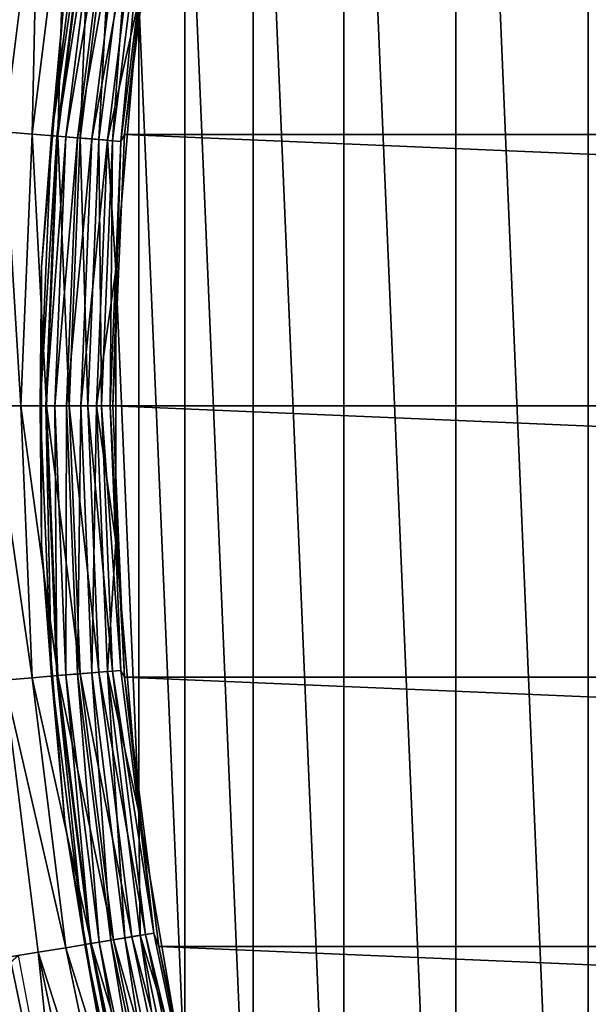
# Model space of a CAD drawing. Header units: millimetres. Extents: x -43.6 to 43.6, y -43.6 to 43.6.
# Tile 199 of 256: x -22.1 to -18.3, y -4 to 2.6. Entities that reach past the tile are written whole.
import ezdxf

# ---------------------------------------------------------------- set-up
doc = ezdxf.new("R2010")
doc.units = ezdxf.units.MM
doc.header["$LTSCALE"] = 52.148148
for name, color, linetype in [('125', 7, 'CONTINUOUS'), ('126', 7, 'CONTINUOUS'), ('127', 7, 'CONTINUOUS'), ('130', 7, 'CONTINUOUS'), ('131', 7, 'CONTINUOUS'), ('135', 7, 'CONTINUOUS'), ('136', 7, 'CONTINUOUS'), ('140', 7, 'CONTINUOUS'), ('143', 7, 'CONTINUOUS'), ('144', 7, 'CONTINUOUS'), ('145', 7, 'CONTINUOUS'), ('25', 7, 'CONTINUOUS')]:
    doc.layers.add(name, color=color, linetype=linetype)

msp = doc.modelspace()

# ---------------------------------------------------------------- linework, layer by layer
at = {"layer": '125', "color": 96, "linetype": 'Continuous', "true_color": 0x008000}
for points in [[(-21.4225, 1.8233, -12.8785), (-21.1907, 3.6335, -12.8785), (-21.4225, 1.8233, -26.7285), (-21.4225, 1.8233, -12.8785)], [(-21.4225, 1.8233, -26.7285), (-21.1907, 3.6335, -12.8785), (-21.1907, 3.6335, -26.7285), (-21.4225, 1.8233, -26.7285)], [(-21.5, 0, -12.8785), (-21.4225, 1.8233, -12.8785), (-21.5, 0, -26.7285), (-21.5, 0, -12.8785)], [(-21.5, 0, -26.7285), (-21.4225, 1.8233, -12.8785), (-21.4225, 1.8233, -26.7285), (-21.5, 0, -26.7285)]]:
    msp.add_3dface(points, dxfattribs=at)
at = {"layer": '126', "color": 96, "linetype": 'Continuous', "true_color": 0x008000}
for points in [[(-21.5, 0, -12.8785), (-21.5, 0, -26.7285), (-21.4225, -1.8233, -26.7285), (-21.5, 0, -12.8785)], [(-21.4225, -1.8233, -12.8785), (-21.5, 0, -12.8785), (-21.4225, -1.8233, -26.7285), (-21.4225, -1.8233, -12.8785)], [(-21.1907, -3.6335, -12.8785), (-21.4225, -1.8233, -12.8785), (-21.1907, -3.6335, -26.7285), (-21.1907, -3.6335, -12.8785)], [(-21.1907, -3.6335, -26.7285), (-21.4225, -1.8233, -12.8785), (-21.4225, -1.8233, -26.7285), (-21.1907, -3.6335, -26.7285)], [(-20.8063, -5.4175, -12.8785), (-21.1907, -3.6335, -12.8785), (-20.8063, -5.4175, -26.7285), (-20.8063, -5.4175, -12.8785)], [(-20.8063, -5.4175, -26.7285), (-21.1907, -3.6335, -12.8785), (-21.1907, -3.6335, -26.7285), (-20.8063, -5.4175, -26.7285)]]:
    msp.add_3dface(points, dxfattribs=at)
at = {"layer": '127', "color": 96, "linetype": 'Continuous', "true_color": 0x008000}
msp.add_3dface([(-22.1932, -3.7028, -11.8785), (-21.8116, -5.523, -11.8785), (-22.1345, -10.5031, -11.8785), (-22.1932, -3.7028, -11.8785)], dxfattribs=at)
at = {"layer": '130', "color": 96, "linetype": 'Continuous', "true_color": 0x008000}
for points in [[(-22.1932, 3.7028, -11.8785), (-22.0018, 3.6715, -11.8975), (-22.2299, 1.842, -11.8975), (-22.1932, 3.7028, -11.8785)], [(-22.0018, 3.6715, -11.8975), (-22.0427, 1.8265, -11.9543), (-22.2299, 1.842, -11.8975), (-22.0018, 3.6715, -11.8975)], [(-21.8166, 3.6405, -11.9543), (-22.0427, 1.8265, -11.9543), (-22.0018, 3.6715, -11.8975), (-21.8166, 3.6405, -11.9543)], [(-21.8166, 3.6405, -11.9543), (-21.8701, 1.8122, -12.0466), (-22.0427, 1.8265, -11.9543), (-21.8166, 3.6405, -11.9543)], [(-21.6458, 3.612, -12.0466), (-21.8701, 1.8122, -12.0466), (-21.8166, 3.6405, -11.9543), (-21.6458, 3.612, -12.0466)], [(-21.6458, 3.612, -12.0466), (-21.7189, 1.7997, -12.171), (-21.8701, 1.8122, -12.0466), (-21.6458, 3.612, -12.0466)], [(-21.4961, 3.5871, -12.171), (-21.7189, 1.7997, -12.171), (-21.6458, 3.612, -12.0466), (-21.4961, 3.5871, -12.171)], [(-21.4961, 3.5871, -12.171), (-21.5947, 1.7894, -12.3226), (-21.7189, 1.7997, -12.171), (-21.4961, 3.5871, -12.171)], [(-21.3732, 3.5666, -12.3226), (-21.5947, 1.7894, -12.3226), (-21.4961, 3.5871, -12.171), (-21.3732, 3.5666, -12.3226)], [(-21.1907, 3.6335, -12.8785), (-21.4225, 1.8233, -12.8785), (-21.2257, 3.5419, -12.6834), (-21.1907, 3.6335, -12.8785)], [(-21.3732, 3.5666, -12.3226), (-21.5025, 1.7817, -12.4957), (-21.5947, 1.7894, -12.3226), (-21.3732, 3.5666, -12.3226)], [(-21.2819, 3.5513, -12.4957), (-21.5025, 1.7817, -12.4957), (-21.3732, 3.5666, -12.3226), (-21.2819, 3.5513, -12.4957)], [(-21.2819, 3.5513, -12.4957), (-21.4457, 1.777, -12.6834), (-21.5025, 1.7817, -12.4957), (-21.2819, 3.5513, -12.4957)], [(-21.2257, 3.5419, -12.6834), (-21.4457, 1.777, -12.6834), (-21.2819, 3.5513, -12.4957), (-21.2257, 3.5419, -12.6834)], [(-21.2257, 3.5419, -12.6834), (-21.4225, 1.8233, -12.8785), (-21.4457, 1.777, -12.6834), (-21.2257, 3.5419, -12.6834)], [(-22.2299, 1.842, -11.8975), (-22.1182, 0, -11.9543), (-22.3061, 0, -11.8975), (-22.2299, 1.842, -11.8975)], [(-22.0427, 1.8265, -11.9543), (-22.1182, 0, -11.9543), (-22.2299, 1.842, -11.8975), (-22.0427, 1.8265, -11.9543)], [(-22.0427, 1.8265, -11.9543), (-21.9451, 0, -12.0466), (-22.1182, 0, -11.9543), (-22.0427, 1.8265, -11.9543)], [(-21.8701, 1.8122, -12.0466), (-21.9451, 0, -12.0466), (-22.0427, 1.8265, -11.9543), (-21.8701, 1.8122, -12.0466)], [(-21.8701, 1.8122, -12.0466), (-21.7933, 0, -12.171), (-21.9451, 0, -12.0466), (-21.8701, 1.8122, -12.0466)], [(-21.7189, 1.7997, -12.171), (-21.7933, 0, -12.171), (-21.8701, 1.8122, -12.0466), (-21.7189, 1.7997, -12.171)], [(-21.7189, 1.7997, -12.171), (-21.6687, 0, -12.3226), (-21.7933, 0, -12.171), (-21.7189, 1.7997, -12.171)], [(-21.5947, 1.7894, -12.3226), (-21.6687, 0, -12.3226), (-21.7189, 1.7997, -12.171), (-21.5947, 1.7894, -12.3226)], [(-21.5947, 1.7894, -12.3226), (-21.5762, 0, -12.4957), (-21.6687, 0, -12.3226), (-21.5947, 1.7894, -12.3226)], [(-21.5025, 1.7817, -12.4957), (-21.5762, 0, -12.4957), (-21.5947, 1.7894, -12.3226), (-21.5025, 1.7817, -12.4957)], [(-21.4225, 1.8233, -12.8785), (-21.5, 0, -12.8785), (-21.4457, 1.777, -12.6834), (-21.4225, 1.8233, -12.8785)], [(-21.5025, 1.7817, -12.4957), (-21.5192, 0, -12.6834), (-21.5762, 0, -12.4957), (-21.5025, 1.7817, -12.4957)], [(-21.4457, 1.777, -12.6834), (-21.5192, 0, -12.6834), (-21.5025, 1.7817, -12.4957), (-21.4457, 1.777, -12.6834)], [(-21.4457, 1.777, -12.6834), (-21.5, 0, -12.8785), (-21.5192, 0, -12.6834), (-21.4457, 1.777, -12.6834)]]:
    msp.add_3dface(points, dxfattribs=at)
at = {"layer": '131', "color": 96, "linetype": 'Continuous', "true_color": 0x008000}
for points in [[(-22.3061, 0, -11.8975), (-22.1182, 0, -11.9543), (-22.0427, -1.8265, -11.9543), (-22.3061, 0, -11.8975)], [(-22.3061, 0, -11.8975), (-22.0427, -1.8265, -11.9543), (-22.2299, -1.842, -11.8975), (-22.3061, 0, -11.8975)], [(-22.1182, 0, -11.9543), (-21.9451, 0, -12.0466), (-21.8701, -1.8122, -12.0466), (-22.1182, 0, -11.9543)], [(-22.1182, 0, -11.9543), (-21.8701, -1.8122, -12.0466), (-22.0427, -1.8265, -11.9543), (-22.1182, 0, -11.9543)], [(-21.9451, 0, -12.0466), (-21.7933, 0, -12.171), (-21.7189, -1.7997, -12.171), (-21.9451, 0, -12.0466)], [(-21.9451, 0, -12.0466), (-21.7189, -1.7997, -12.171), (-21.8701, -1.8122, -12.0466), (-21.9451, 0, -12.0466)], [(-21.7933, 0, -12.171), (-21.6687, 0, -12.3226), (-21.5947, -1.7894, -12.3226), (-21.7933, 0, -12.171)], [(-21.7933, 0, -12.171), (-21.5947, -1.7894, -12.3226), (-21.7189, -1.7997, -12.171), (-21.7933, 0, -12.171)], [(-21.6687, 0, -12.3226), (-21.5762, 0, -12.4957), (-21.5025, -1.7817, -12.4957), (-21.6687, 0, -12.3226)], [(-21.6687, 0, -12.3226), (-21.5025, -1.7817, -12.4957), (-21.5947, -1.7894, -12.3226), (-21.6687, 0, -12.3226)], [(-21.5762, 0, -12.4957), (-21.5192, 0, -12.6834), (-21.4457, -1.777, -12.6834), (-21.5762, 0, -12.4957)], [(-21.5762, 0, -12.4957), (-21.4457, -1.777, -12.6834), (-21.5025, -1.7817, -12.4957), (-21.5762, 0, -12.4957)], [(-21.5, 0, -12.8785), (-21.4225, -1.8233, -12.8785), (-21.5192, 0, -12.6834), (-21.5, 0, -12.8785)], [(-21.5192, 0, -12.6834), (-21.4225, -1.8233, -12.8785), (-21.4457, -1.777, -12.6834), (-21.5192, 0, -12.6834)], [(-21.5025, -1.7817, -12.4957), (-21.2819, -3.5513, -12.4957), (-21.5947, -1.7894, -12.3226), (-21.5025, -1.7817, -12.4957)], [(-21.4457, -1.777, -12.6834), (-21.2257, -3.5419, -12.6834), (-21.5025, -1.7817, -12.4957), (-21.4457, -1.777, -12.6834)], [(-21.5025, -1.7817, -12.4957), (-21.2257, -3.5419, -12.6834), (-21.2819, -3.5513, -12.4957), (-21.5025, -1.7817, -12.4957)], [(-21.4457, -1.777, -12.6834), (-21.4225, -1.8233, -12.8785), (-21.2257, -3.5419, -12.6834), (-21.4457, -1.777, -12.6834)], [(-22.0427, -1.8265, -11.9543), (-21.8166, -3.6405, -11.9543), (-22.2299, -1.842, -11.8975), (-22.0427, -1.8265, -11.9543)], [(-22.1932, -3.7028, -11.8785), (-22.2299, -1.842, -11.8975), (-22.0018, -3.6715, -11.8975), (-22.1932, -3.7028, -11.8785)], [(-22.2299, -1.842, -11.8975), (-21.8166, -3.6405, -11.9543), (-22.0018, -3.6715, -11.8975), (-22.2299, -1.842, -11.8975)], [(-21.8701, -1.8122, -12.0466), (-21.6458, -3.612, -12.0466), (-22.0427, -1.8265, -11.9543), (-21.8701, -1.8122, -12.0466)], [(-22.0427, -1.8265, -11.9543), (-21.6458, -3.612, -12.0466), (-21.8166, -3.6405, -11.9543), (-22.0427, -1.8265, -11.9543)], [(-21.7189, -1.7997, -12.171), (-21.4961, -3.5871, -12.171), (-21.8701, -1.8122, -12.0466), (-21.7189, -1.7997, -12.171)], [(-21.8701, -1.8122, -12.0466), (-21.4961, -3.5871, -12.171), (-21.6458, -3.612, -12.0466), (-21.8701, -1.8122, -12.0466)], [(-21.5947, -1.7894, -12.3226), (-21.3732, -3.5666, -12.3226), (-21.7189, -1.7997, -12.171), (-21.5947, -1.7894, -12.3226)], [(-21.7189, -1.7997, -12.171), (-21.3732, -3.5666, -12.3226), (-21.4961, -3.5871, -12.171), (-21.7189, -1.7997, -12.171)], [(-21.5947, -1.7894, -12.3226), (-21.2819, -3.5513, -12.4957), (-21.3732, -3.5666, -12.3226), (-21.5947, -1.7894, -12.3226)], [(-21.4225, -1.8233, -12.8785), (-21.1907, -3.6335, -12.8785), (-21.2257, -3.5419, -12.6834), (-21.4225, -1.8233, -12.8785)], [(-21.3732, -3.5666, -12.3226), (-21.0057, -5.3194, -12.3226), (-21.4961, -3.5871, -12.171), (-21.3732, -3.5666, -12.3226)], [(-21.2819, -3.5513, -12.4957), (-20.916, -5.2966, -12.4957), (-21.3732, -3.5666, -12.3226), (-21.2819, -3.5513, -12.4957)], [(-21.3732, -3.5666, -12.3226), (-20.916, -5.2966, -12.4957), (-21.0057, -5.3194, -12.3226), (-21.3732, -3.5666, -12.3226)], [(-21.2257, -3.5419, -12.6834), (-20.8607, -5.2827, -12.6834), (-21.2819, -3.5513, -12.4957), (-21.2257, -3.5419, -12.6834)], [(-21.2819, -3.5513, -12.4957), (-20.8607, -5.2827, -12.6834), (-20.916, -5.2966, -12.4957), (-21.2819, -3.5513, -12.4957)], [(-21.2257, -3.5419, -12.6834), (-21.1907, -3.6335, -12.8785), (-20.8607, -5.2827, -12.6834), (-21.2257, -3.5419, -12.6834)], [(-21.6458, -3.612, -12.0466), (-21.2736, -5.3872, -12.0466), (-21.8166, -3.6405, -11.9543), (-21.6458, -3.612, -12.0466)], [(-21.4961, -3.5871, -12.171), (-21.1264, -5.3499, -12.171), (-21.6458, -3.612, -12.0466), (-21.4961, -3.5871, -12.171)], [(-21.6458, -3.612, -12.0466), (-21.1264, -5.3499, -12.171), (-21.2736, -5.3872, -12.0466), (-21.6458, -3.612, -12.0466)], [(-21.4961, -3.5871, -12.171), (-21.0057, -5.3194, -12.3226), (-21.1264, -5.3499, -12.171), (-21.4961, -3.5871, -12.171)], [(-21.1907, -3.6335, -12.8785), (-20.8063, -5.4175, -12.8785), (-20.8607, -5.2827, -12.6834), (-21.1907, -3.6335, -12.8785)], [(-21.8116, -5.523, -11.8785), (-22.1932, -3.7028, -11.8785), (-22.0018, -3.6715, -11.8975), (-21.8116, -5.523, -11.8785)], [(-21.8166, -3.6405, -11.9543), (-21.4414, -5.4297, -11.9543), (-22.0018, -3.6715, -11.8975), (-21.8166, -3.6405, -11.9543)], [(-21.8116, -5.523, -11.8785), (-22.0018, -3.6715, -11.8975), (-21.6235, -5.4758, -11.8975), (-21.8116, -5.523, -11.8785)], [(-22.0018, -3.6715, -11.8975), (-21.4414, -5.4297, -11.9543), (-21.6235, -5.4758, -11.8975), (-22.0018, -3.6715, -11.8975)], [(-21.8166, -3.6405, -11.9543), (-21.2736, -5.3872, -12.0466), (-21.4414, -5.4297, -11.9543), (-21.8166, -3.6405, -11.9543)]]:
    msp.add_3dface(points, dxfattribs=at)
at = {"layer": '135', "color": 96, "linetype": 'Continuous', "true_color": 0x008000}
for points in [[(-19.1978, 9.6795, -7.4785), (-18.3077, -11.2728, -7.4785), (-18.3077, 11.2728, -7.4785), (-19.1978, 9.6795, -7.4785)], [(-18.3077, -11.2728, -7.4785), (-17.2858, -12.7848, -7.4785), (-18.3077, 11.2728, -7.4785), (-18.3077, -11.2728, -7.4785)], [(-19.9495, 8.0166, -7.4785), (-19.1978, -9.6795, -7.4785), (-19.1978, 9.6795, -7.4785), (-19.9495, 8.0166, -7.4785)], [(-19.1978, -9.6795, -7.4785), (-18.3077, -11.2728, -7.4785), (-19.1978, 9.6795, -7.4785), (-19.1978, -9.6795, -7.4785)], [(-20.5576, 6.2958, -7.4785), (-19.9495, -8.0166, -7.4785), (-19.9495, 8.0166, -7.4785), (-20.5576, 6.2958, -7.4785)], [(-19.9495, -8.0166, -7.4785), (-19.1978, -9.6795, -7.4785), (-19.9495, 8.0166, -7.4785), (-19.9495, -8.0166, -7.4785)], [(-21.0174, 4.5297, -7.4785), (-20.5576, -6.2958, -7.4785), (-20.5576, 6.2958, -7.4785), (-21.0174, 4.5297, -7.4785)], [(-20.5576, -6.2958, -7.4785), (-19.9495, -8.0166, -7.4785), (-20.5576, 6.2958, -7.4785), (-20.5576, -6.2958, -7.4785)], [(-21.3258, 2.731, -7.4785), (-21.0174, -4.5297, -7.4785), (-21.0174, 4.5297, -7.4785), (-21.3258, 2.731, -7.4785)], [(-21.0174, -4.5297, -7.4785), (-20.5576, -6.2958, -7.4785), (-21.0174, 4.5297, -7.4785), (-21.0174, -4.5297, -7.4785)], [(-21.4806, 0.9125, -7.4785), (-21.3258, -2.731, -7.4785), (-21.3258, 2.731, -7.4785), (-21.4806, 0.9125, -7.4785)], [(-21.3258, -2.731, -7.4785), (-21.0174, -4.5297, -7.4785), (-21.3258, 2.731, -7.4785), (-21.3258, -2.731, -7.4785)], [(-21.4806, -0.9125, -7.4785), (-21.3258, -2.731, -7.4785), (-21.4806, 0.9125, -7.4785), (-21.4806, -0.9125, -7.4785)]]:
    msp.add_3dface(points, dxfattribs=at)
at = {"layer": '136', "color": 96, "linetype": 'Continuous', "true_color": 0x008000}
for points in [[(-21.9802, 0.9337, -7.9785), (-21.8218, 2.7944, -7.9785), (-21.9802, 0.9337, -8.9785), (-21.9802, 0.9337, -7.9785)], [(-21.9802, 0.9337, -8.9785), (-21.8218, 2.7944, -7.9785), (-21.8218, 2.7944, -8.9785), (-21.9802, 0.9337, -8.9785)], [(-21.9802, -0.9337, -7.9785), (-21.9802, 0.9337, -7.9785), (-21.9802, -0.9337, -8.9785), (-21.9802, -0.9337, -7.9785)], [(-21.9802, -0.9337, -8.9785), (-21.9802, 0.9337, -7.9785), (-21.9802, 0.9337, -8.9785), (-21.9802, -0.9337, -8.9785)], [(-21.8218, -2.7944, -7.9785), (-21.9802, -0.9337, -7.9785), (-21.8218, -2.7944, -8.9785), (-21.8218, -2.7944, -7.9785)], [(-21.8218, -2.7944, -8.9785), (-21.9802, -0.9337, -7.9785), (-21.9802, -0.9337, -8.9785), (-21.8218, -2.7944, -8.9785)], [(-21.5062, -4.6349, -7.9785), (-21.8218, -2.7944, -7.9785), (-21.5062, -4.6349, -8.9785), (-21.5062, -4.6349, -7.9785)], [(-21.5062, -4.6349, -8.9785), (-21.8218, -2.7944, -7.9785), (-21.8218, -2.7944, -8.9785), (-21.5062, -4.6349, -8.9785)]]:
    msp.add_3dface(points, dxfattribs=at)
at = {"layer": '140', "color": 96, "linetype": 'Continuous', "true_color": 0x008000}
for points in [[(-21.6876, 3.619, -7.8673), (-21.8218, 2.7944, -7.9785), (-21.9124, 1.8157, -7.8673), (-21.6876, 3.619, -7.8673)], [(-21.6876, 3.619, -7.8673), (-21.9124, 1.8157, -7.8673), (-21.6511, 3.6129, -7.7615), (-21.6876, 3.619, -7.8673)], [(-21.6511, 3.6129, -7.7615), (-21.9124, 1.8157, -7.8673), (-21.8755, 1.8127, -7.7615), (-21.6511, 3.6129, -7.7615)], [(-21.6511, 3.6129, -7.7615), (-21.8755, 1.8127, -7.7615), (-21.5922, 3.6031, -7.6666), (-21.6511, 3.6129, -7.7615)], [(-21.5922, 3.6031, -7.6666), (-21.8755, 1.8127, -7.7615), (-21.816, 1.8077, -7.6666), (-21.5922, 3.6031, -7.6666)], [(-21.5922, 3.6031, -7.6666), (-21.816, 1.8077, -7.6666), (-21.514, 3.5901, -7.5874), (-21.5922, 3.6031, -7.6666)], [(-21.514, 3.5901, -7.5874), (-21.816, 1.8077, -7.6666), (-21.737, 1.8012, -7.5874), (-21.514, 3.5901, -7.5874)], [(-21.514, 3.5901, -7.5874), (-21.737, 1.8012, -7.5874), (-21.4204, 3.5744, -7.5278), (-21.514, 3.5901, -7.5874)], [(-21.4204, 3.5744, -7.5278), (-21.737, 1.8012, -7.5874), (-21.6424, 1.7933, -7.5278), (-21.4204, 3.5744, -7.5278)], [(-21.4204, 3.5744, -7.5278), (-21.6424, 1.7933, -7.5278), (-21.316, 3.557, -7.4909), (-21.4204, 3.5744, -7.5278)], [(-21.316, 3.557, -7.4909), (-21.6424, 1.7933, -7.5278), (-21.5369, 1.7846, -7.4909), (-21.316, 3.557, -7.4909)], [(-21.3258, 2.731, -7.4785), (-21.316, 3.557, -7.4909), (-21.5369, 1.7846, -7.4909), (-21.3258, 2.731, -7.4785)], [(-21.8218, 2.7944, -7.9785), (-21.9802, 0.9337, -7.9785), (-21.9124, 1.8157, -7.8673), (-21.8218, 2.7944, -7.9785)], [(-21.4806, 0.9125, -7.4785), (-21.3258, 2.731, -7.4785), (-21.5369, 1.7846, -7.4909), (-21.4806, 0.9125, -7.4785)], [(-21.9124, 1.8157, -7.8673), (-21.9802, 0.9337, -7.9785), (-21.9875, 0, -7.8673), (-21.9124, 1.8157, -7.8673)], [(-21.9124, 1.8157, -7.8673), (-21.9875, 0, -7.8673), (-21.8755, 1.8127, -7.7615), (-21.9124, 1.8157, -7.8673)], [(-21.8755, 1.8127, -7.7615), (-21.9875, 0, -7.8673), (-21.9504, 0, -7.7615), (-21.8755, 1.8127, -7.7615)], [(-21.8755, 1.8127, -7.7615), (-21.9504, 0, -7.7615), (-21.816, 1.8077, -7.6666), (-21.8755, 1.8127, -7.7615)], [(-21.816, 1.8077, -7.6666), (-21.9504, 0, -7.7615), (-21.8908, 0, -7.6666), (-21.816, 1.8077, -7.6666)], [(-21.816, 1.8077, -7.6666), (-21.8908, 0, -7.6666), (-21.737, 1.8012, -7.5874), (-21.816, 1.8077, -7.6666)], [(-21.737, 1.8012, -7.5874), (-21.8908, 0, -7.6666), (-21.8115, 0, -7.5874), (-21.737, 1.8012, -7.5874)], [(-21.737, 1.8012, -7.5874), (-21.8115, 0, -7.5874), (-21.6424, 1.7933, -7.5278), (-21.737, 1.8012, -7.5874)], [(-21.6424, 1.7933, -7.5278), (-21.8115, 0, -7.5874), (-21.7165, 0, -7.5278), (-21.6424, 1.7933, -7.5278)], [(-21.6424, 1.7933, -7.5278), (-21.7165, 0, -7.5278), (-21.5369, 1.7846, -7.4909), (-21.6424, 1.7933, -7.5278)], [(-21.5369, 1.7846, -7.4909), (-21.7165, 0, -7.5278), (-21.6107, 0, -7.4909), (-21.5369, 1.7846, -7.4909)], [(-21.4806, 0.9125, -7.4785), (-21.5369, 1.7846, -7.4909), (-21.6107, 0, -7.4909), (-21.4806, 0.9125, -7.4785)], [(-21.9802, 0.9337, -7.9785), (-21.9802, -0.9337, -7.9785), (-21.9875, 0, -7.8673), (-21.9802, 0.9337, -7.9785)], [(-21.4806, -0.9125, -7.4785), (-21.4806, 0.9125, -7.4785), (-21.6107, 0, -7.4909), (-21.4806, -0.9125, -7.4785)], [(-21.9875, 0, -7.8673), (-21.9802, -0.9337, -7.9785), (-21.9124, -1.8157, -7.8673), (-21.9875, 0, -7.8673)], [(-21.9875, 0, -7.8673), (-21.9124, -1.8157, -7.8673), (-21.9504, 0, -7.7615), (-21.9875, 0, -7.8673)], [(-21.9504, 0, -7.7615), (-21.9124, -1.8157, -7.8673), (-21.8755, -1.8127, -7.7615), (-21.9504, 0, -7.7615)], [(-21.9504, 0, -7.7615), (-21.8755, -1.8127, -7.7615), (-21.8908, 0, -7.6666), (-21.9504, 0, -7.7615)], [(-21.8908, 0, -7.6666), (-21.8755, -1.8127, -7.7615), (-21.816, -1.8077, -7.6666), (-21.8908, 0, -7.6666)], [(-21.8908, 0, -7.6666), (-21.816, -1.8077, -7.6666), (-21.8115, 0, -7.5874), (-21.8908, 0, -7.6666)], [(-21.8115, 0, -7.5874), (-21.816, -1.8077, -7.6666), (-21.737, -1.8012, -7.5874), (-21.8115, 0, -7.5874)], [(-21.8115, 0, -7.5874), (-21.737, -1.8012, -7.5874), (-21.7165, 0, -7.5278), (-21.8115, 0, -7.5874)], [(-21.7165, 0, -7.5278), (-21.737, -1.8012, -7.5874), (-21.6424, -1.7933, -7.5278), (-21.7165, 0, -7.5278)], [(-21.7165, 0, -7.5278), (-21.6424, -1.7933, -7.5278), (-21.6107, 0, -7.4909), (-21.7165, 0, -7.5278)], [(-21.6107, 0, -7.4909), (-21.6424, -1.7933, -7.5278), (-21.5369, -1.7846, -7.4909), (-21.6107, 0, -7.4909)], [(-21.4806, -0.9125, -7.4785), (-21.6107, 0, -7.4909), (-21.5369, -1.7846, -7.4909), (-21.4806, -0.9125, -7.4785)], [(-21.3258, -2.731, -7.4785), (-21.4806, -0.9125, -7.4785), (-21.5369, -1.7846, -7.4909), (-21.3258, -2.731, -7.4785)], [(-21.9802, -0.9337, -7.9785), (-21.8218, -2.7944, -7.9785), (-21.9124, -1.8157, -7.8673), (-21.9802, -0.9337, -7.9785)], [(-21.6424, -1.7933, -7.5278), (-21.4204, -3.5744, -7.5278), (-21.5369, -1.7846, -7.4909), (-21.6424, -1.7933, -7.5278)], [(-21.3258, -2.731, -7.4785), (-21.5369, -1.7846, -7.4909), (-21.316, -3.557, -7.4909), (-21.3258, -2.731, -7.4785)], [(-21.5369, -1.7846, -7.4909), (-21.4204, -3.5744, -7.5278), (-21.316, -3.557, -7.4909), (-21.5369, -1.7846, -7.4909)], [(-21.9124, -1.8157, -7.8673), (-21.6876, -3.619, -7.8673), (-21.8755, -1.8127, -7.7615), (-21.9124, -1.8157, -7.8673)], [(-21.9124, -1.8157, -7.8673), (-21.8218, -2.7944, -7.9785), (-21.6876, -3.619, -7.8673), (-21.9124, -1.8157, -7.8673)], [(-21.8755, -1.8127, -7.7615), (-21.6511, -3.6129, -7.7615), (-21.816, -1.8077, -7.6666), (-21.8755, -1.8127, -7.7615)], [(-21.8755, -1.8127, -7.7615), (-21.6876, -3.619, -7.8673), (-21.6511, -3.6129, -7.7615), (-21.8755, -1.8127, -7.7615)], [(-21.816, -1.8077, -7.6666), (-21.5922, -3.6031, -7.6666), (-21.737, -1.8012, -7.5874), (-21.816, -1.8077, -7.6666)], [(-21.816, -1.8077, -7.6666), (-21.6511, -3.6129, -7.7615), (-21.5922, -3.6031, -7.6666), (-21.816, -1.8077, -7.6666)], [(-21.737, -1.8012, -7.5874), (-21.514, -3.5901, -7.5874), (-21.6424, -1.7933, -7.5278), (-21.737, -1.8012, -7.5874)], [(-21.737, -1.8012, -7.5874), (-21.5922, -3.6031, -7.6666), (-21.514, -3.5901, -7.5874), (-21.737, -1.8012, -7.5874)], [(-21.6424, -1.7933, -7.5278), (-21.514, -3.5901, -7.5874), (-21.4204, -3.5744, -7.5278), (-21.6424, -1.7933, -7.5278)], [(-21.0174, -4.5297, -7.4785), (-21.3258, -2.731, -7.4785), (-21.316, -3.557, -7.4909), (-21.0174, -4.5297, -7.4785)], [(-21.8218, -2.7944, -7.9785), (-21.5062, -4.6349, -7.9785), (-21.6876, -3.619, -7.8673), (-21.8218, -2.7944, -7.9785)], [(-21.4204, -3.5744, -7.5278), (-21.052, -5.3311, -7.5278), (-21.316, -3.557, -7.4909), (-21.4204, -3.5744, -7.5278)], [(-21.0174, -4.5297, -7.4785), (-21.316, -3.557, -7.4909), (-20.9494, -5.3051, -7.4909), (-21.0174, -4.5297, -7.4785)], [(-21.316, -3.557, -7.4909), (-21.052, -5.3311, -7.5278), (-20.9494, -5.3051, -7.4909), (-21.316, -3.557, -7.4909)], [(-21.6876, -3.619, -7.8673), (-21.3147, -5.3976, -7.8673), (-21.6511, -3.6129, -7.7615), (-21.6876, -3.619, -7.8673)], [(-21.6876, -3.619, -7.8673), (-21.5062, -4.6349, -7.9785), (-21.3147, -5.3976, -7.8673), (-21.6876, -3.619, -7.8673)], [(-21.6511, -3.6129, -7.7615), (-21.2788, -5.3885, -7.7615), (-21.5922, -3.6031, -7.6666), (-21.6511, -3.6129, -7.7615)], [(-21.6511, -3.6129, -7.7615), (-21.3147, -5.3976, -7.8673), (-21.2788, -5.3885, -7.7615), (-21.6511, -3.6129, -7.7615)], [(-21.5922, -3.6031, -7.6666), (-21.2209, -5.3739, -7.6666), (-21.514, -3.5901, -7.5874), (-21.5922, -3.6031, -7.6666)], [(-21.5922, -3.6031, -7.6666), (-21.2788, -5.3885, -7.7615), (-21.2209, -5.3739, -7.6666), (-21.5922, -3.6031, -7.6666)], [(-21.514, -3.5901, -7.5874), (-21.1441, -5.3544, -7.5874), (-21.4204, -3.5744, -7.5278), (-21.514, -3.5901, -7.5874)], [(-21.514, -3.5901, -7.5874), (-21.2209, -5.3739, -7.6666), (-21.1441, -5.3544, -7.5874), (-21.514, -3.5901, -7.5874)], [(-21.4204, -3.5744, -7.5278), (-21.1441, -5.3544, -7.5874), (-21.052, -5.3311, -7.5278), (-21.4204, -3.5744, -7.5278)]]:
    msp.add_3dface(points, dxfattribs=at)
at = {"layer": '143', "color": 9, "linetype": 'Continuous', "true_color": 0xc2bdad}
for points in [[(-21.1907, 3.6335, -75.5285), (21.4225, 1.8233, -75.5285), (-21.4225, 1.8233, -75.5285), (-21.1907, 3.6335, -75.5285)], [(21.1907, 3.6335, -75.5285), (21.4225, 1.8233, -75.5285), (-21.1907, 3.6335, -75.5285), (21.1907, 3.6335, -75.5285)], [(21.5, 0, -75.5285), (-21.5, 0, -75.5285), (-21.4225, 1.8233, -75.5285), (21.5, 0, -75.5285)], [(21.4225, 1.8233, -75.5285), (21.5, 0, -75.5285), (-21.4225, 1.8233, -75.5285), (21.4225, 1.8233, -75.5285)], [(-21.4225, -1.8233, -75.5285), (-21.5, 0, -75.5285), (21.4225, -1.8233, -75.5285), (-21.4225, -1.8233, -75.5285)], [(21.4225, -1.8233, -75.5285), (-21.5, 0, -75.5285), (21.5, 0, -75.5285), (21.4225, -1.8233, -75.5285)], [(-21.1907, -3.6335, -75.5285), (-21.4225, -1.8233, -75.5285), (21.1907, -3.6335, -75.5285), (-21.1907, -3.6335, -75.5285)], [(21.1907, -3.6335, -75.5285), (-21.4225, -1.8233, -75.5285), (21.4225, -1.8233, -75.5285), (21.1907, -3.6335, -75.5285)], [(-20.8063, -5.4175, -75.5285), (-21.1907, -3.6335, -75.5285), (20.8063, -5.4175, -75.5285), (-20.8063, -5.4175, -75.5285)], [(20.8063, -5.4175, -75.5285), (-21.1907, -3.6335, -75.5285), (21.1907, -3.6335, -75.5285), (20.8063, -5.4175, -75.5285)]]:
    msp.add_3dface(points, dxfattribs=at)
at = {"layer": '144', "color": 9, "linetype": 'Continuous', "true_color": 0xc2bdad}
for points in [[(-21.1907, 3.6335, -75.5285), (-21.4225, 1.8233, -75.5285), (-21.1907, 3.6335, -26.6285), (-21.1907, 3.6335, -75.5285)], [(-21.1907, 3.6335, -26.6285), (-21.4225, 1.8233, -75.5285), (-21.4225, 1.8233, -26.6285), (-21.1907, 3.6335, -26.6285)], [(-21.4225, 1.8233, -75.5285), (-21.5, 0, -75.5285), (-21.4225, 1.8233, -26.6285), (-21.4225, 1.8233, -75.5285)], [(-21.4225, 1.8233, -26.6285), (-21.5, 0, -75.5285), (-21.5, 0, -26.6285), (-21.4225, 1.8233, -26.6285)]]:
    msp.add_3dface(points, dxfattribs=at)
at = {"layer": '145', "color": 9, "linetype": 'Continuous', "true_color": 0xc2bdad}
for points in [[(-21.5, 0, -75.5285), (-21.4225, -1.8233, -75.5285), (-21.5, 0, -26.6285), (-21.5, 0, -75.5285)], [(-21.5, 0, -26.6285), (-21.4225, -1.8233, -75.5285), (-21.4225, -1.8233, -26.6285), (-21.5, 0, -26.6285)], [(-21.4225, -1.8233, -75.5285), (-21.1907, -3.6335, -75.5285), (-21.4225, -1.8233, -26.6285), (-21.4225, -1.8233, -75.5285)], [(-21.4225, -1.8233, -26.6285), (-21.1907, -3.6335, -75.5285), (-21.1907, -3.6335, -26.6285), (-21.4225, -1.8233, -26.6285)], [(-21.1907, -3.6335, -75.5285), (-20.8063, -5.4175, -75.5285), (-21.1907, -3.6335, -26.6285), (-21.1907, -3.6335, -75.5285)], [(-21.1907, -3.6335, -26.6285), (-20.8063, -5.4175, -75.5285), (-20.8063, -5.4175, -26.6285), (-21.1907, -3.6335, -26.6285)]]:
    msp.add_3dface(points, dxfattribs=at)
at = {"layer": '25', "color": 183, "linetype": 'Continuous', "true_color": 0x8c69cc}
msp.add_3dface([(-21.962, -4.6049, -8.8369), (-22.1335, -3.6934, -8.8369), (-24.6925, -5.9281, 1.1631), (-21.962, -4.6049, -8.8369)], dxfattribs=at)

doc.saveas('drawing.dxf')
